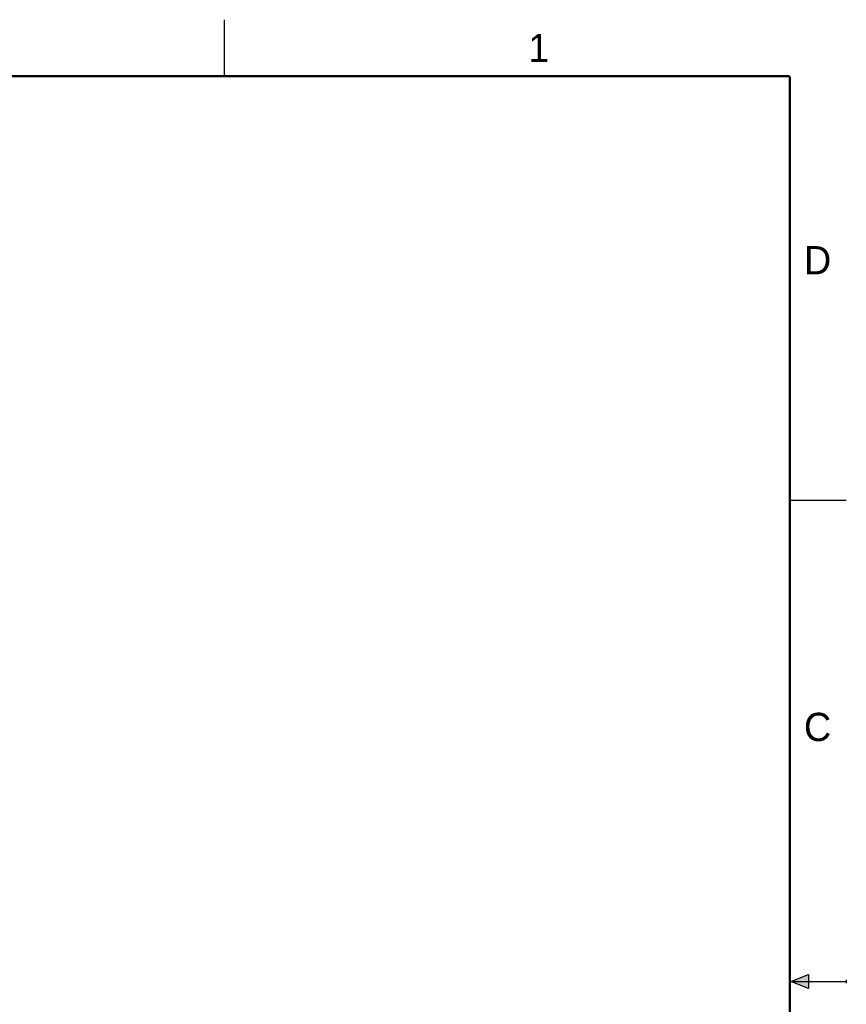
# Model space of a CAD drawing. Header units: inches. Extents: x 0 to 22, y 0 to 17.
# Tile 27 of 27: x 14.7 to 22, y 8.3 to 17. Entities that reach past the tile are written whole.
import ezdxf

# ---------------------------------------------------------------- set-up
doc = ezdxf.new("R2010")
doc.units = ezdxf.units.IN
doc.header["$LTSCALE"] = 1.21
doc.header["$MEASUREMENT"] = 0
doc.layers.get('0').update_dxf_attribs({"linetype": 'CONTINUOUS'})
doc.styles.add('TEXTSTYLE_2', font='txt')

msp = doc.modelspace()

# ---------------------------------------------------------------- hatches: boundary and pattern name
at = {"linetype": 'CONTINUOUS'}
msp.add_hatch(color=2, dxfattribs=at).paths.add_polyline_path([(21.6663, 8.5625), (21.6663, 8.4375), (21.51, 8.5)])

# ---------------------------------------------------------------- linework, layer by layer
at = {"color": 2, "linetype": 'CONTINUOUS'}
for p, q in [((16.5, 16.5), (16.5, 17)), ((22, 12.75), (21.5, 12.75)), ((21.51, 8.5), (21.6663, 8.5625)), ((21.6663, 8.5625), (21.6663, 8.4375)), ((21.51, 8.5), (22, 8.5)), ((21.6663, 8.4375), (21.51, 8.5)), ((22, 8.515), (22, 8.485))]:
    msp.add_line(p, q, dxfattribs=at)
at = {"color": 7, "linetype": 'CONTINUOUS', "const_width": 0.02}
for points in [[(21.5, 16.5), (0.5, 16.5)], [(21.5, 0.5), (21.5, 16.5)]]:
    msp.add_lwpolyline(points, dxfattribs=at)

# ---------------------------------------------------------------- texts
at = {"color": 2, "linetype": 'CONTINUOUS', "char_height": 0.25, "width": 0.25, "attachment_point": 1, "line_spacing_factor": 0.9, "style": 'TEXTSTYLE_2'}
for s, insert in [('1', (19.1875, 16.875)), ('D', (21.625, 15)), ('C', (21.625, 10.875))]:
    msp.add_mtext(s, dxfattribs=dict(at, insert=insert))

doc.saveas('drawing.dxf')
